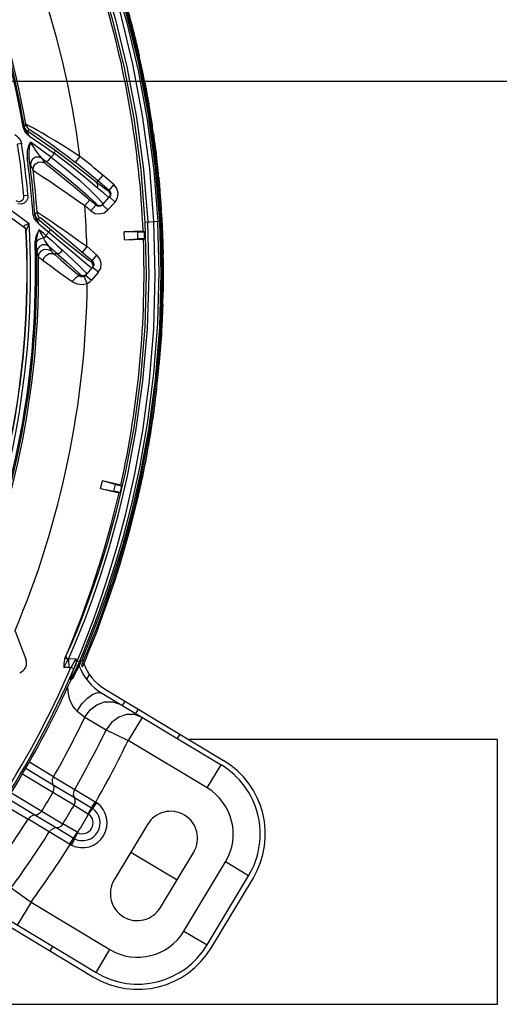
# Model space of a CAD drawing. Extents: x 40.7 to 137.4, y -250.8 to -221.5.
# Tile 21 of 256: x 56.726 to 56.835, y -238.655 to -238.432. Entities that reach past the tile are written whole.
import ezdxf

# ---------------------------------------------------------------- set-up
doc = ezdxf.new("R2010")
doc.units = 0
doc.header["$MEASUREMENT"] = 0
doc.layers.get('0').update_dxf_attribs({"linetype": 'CONTINUOUS'})
doc.layers.add('I-LIN_CHANADA', color=1, linetype='CONTINUOUS')

msp = doc.modelspace()

# ---------------------------------------------------------------- linework, layer by layer
at = {"color": 6, "linetype": 'Continuous'}
for p, q in [((56.75241000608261, -238.4357757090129), (56.75064439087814, -238.4290085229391)), ((56.75034003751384, -238.4292816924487), (56.75210356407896, -238.4360648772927)), ((56.75414177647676, -238.4434353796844), (56.75241000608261, -238.4357757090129)), ((56.75210356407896, -238.4360648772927), (56.75380176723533, -238.4435993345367)), ((56.75380176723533, -238.4435993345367), (56.75532488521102, -238.4516789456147)), ((56.75569255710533, -238.4516565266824), (56.75414177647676, -238.4434353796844)), ((56.75532488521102, -238.4516789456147), (56.7565851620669, -238.4600571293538)), ((56.75695030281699, -238.4600247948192), (56.75569255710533, -238.4516565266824)), ((56.7565851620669, -238.4600571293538), (56.75753901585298, -238.4685761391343)), ((56.75790107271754, -238.4685140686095), (56.75695030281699, -238.4600247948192)), ((56.75668733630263, -238.4661379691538), (56.75758599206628, -238.4776076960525)), ((56.75753901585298, -238.4685761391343), (56.75816614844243, -238.4770851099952)), ((56.75853184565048, -238.477065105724), (56.75790107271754, -238.4685140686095)), ((56.75803066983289, -238.4693056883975), (56.75795711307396, -238.4685228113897)), ((56.75804791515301, -238.4696527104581), (56.75801888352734, -238.4693067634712)), ((56.75470360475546, -238.4777590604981), (56.75807362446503, -238.4775818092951)), ((56.75816614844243, -238.4770851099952), (56.75853184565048, -238.477065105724)), ((56.75816614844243, -238.4770851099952), (56.75847130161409, -238.4856362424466)), ((56.75883713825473, -238.4856088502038), (56.75853184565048, -238.477065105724)), ((56.75427845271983, -238.4798140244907), (56.74999974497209, -238.4799638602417)), ((56.75305513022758, -238.4800061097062), (56.75000086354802, -238.4799958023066)), ((56.75006271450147, -238.4817620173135), (56.75000086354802, -238.4799958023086)), ((56.75305513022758, -238.4800061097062), (56.75458301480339, -238.4799526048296)), ((56.75310877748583, -238.4815380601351), (56.75305513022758, -238.4800061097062)), ((56.75458301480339, -238.4799526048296), (56.75427845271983, -238.4798140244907)), ((56.75006271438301, -238.4817620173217), (56.75310877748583, -238.4815380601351)), ((56.75006383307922, -238.4817939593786), (56.75435012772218, -238.481643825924)), ((56.75464300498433, -238.4814843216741), (56.75310877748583, -238.4815380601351)), ((56.75435012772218, -238.481643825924), (56.75464300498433, -238.4814843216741)), ((56.75847130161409, -238.4856362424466), (56.75845244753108, -238.4941609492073)), ((56.75881795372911, -238.494199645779), (56.75883713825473, -238.4856088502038)), ((56.75891949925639, -238.4876413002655), (56.75890981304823, -238.4868542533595)), ((56.75890841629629, -238.4879887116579), (56.75890761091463, -238.4876414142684)), ((56.75845244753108, -238.4941609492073), (56.75811605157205, -238.5025990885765)), ((56.7584779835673, -238.5026832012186), (56.75881795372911, -238.494199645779)), ((56.75876136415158, -238.4975958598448), (56.75878120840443, -238.4969711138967)), ((56.75811605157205, -238.5025990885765), (56.75747311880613, -238.5109229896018)), ((56.75784362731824, -238.5108959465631), (56.7584779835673, -238.5026832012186)), ((56.75747311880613, -238.5109229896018), (56.75658914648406, -238.5187134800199)), ((56.75697564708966, -238.5185823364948), (56.75784362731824, -238.5108959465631)), ((56.75751182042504, -238.514379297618), (56.75751279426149, -238.5143695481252)), ((56.75658914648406, -238.5187134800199), (56.75557385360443, -238.5256248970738)), ((56.75596092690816, -238.5255261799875), (56.75697564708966, -238.5185823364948)), ((56.75359412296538, -238.532996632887), (56.75535000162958, -238.5229862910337)), ((56.75368508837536, -238.5348334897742), (56.75554486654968, -238.5247632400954)), ((56.75557385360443, -238.5256248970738), (56.7544748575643, -238.5318292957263)), ((56.75485954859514, -238.5317675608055), (56.75596092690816, -238.5255261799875)), ((56.75170753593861, -238.5415933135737), (56.75359412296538, -238.532996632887)), ((56.7544748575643, -238.5318292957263), (56.75332570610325, -238.5374412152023)), ((56.75370773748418, -238.5374081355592), (56.75485954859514, -238.5317675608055)), ((56.75171097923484, -238.5434381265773), (56.75368508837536, -238.5348334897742)), ((56.74464191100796, -238.5381651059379), (56.74882101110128, -238.5391294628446)), ((56.74464909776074, -238.5381339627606), (56.74504648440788, -238.5364119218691)), ((56.74464909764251, -238.5381339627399), (56.74764933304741, -238.538706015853)), ((56.74799401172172, -238.5372123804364), (56.74504648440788, -238.5364119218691)), ((56.74922536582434, -238.5373434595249), (56.74505367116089, -238.5363807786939)), ((56.74764933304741, -238.538706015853), (56.74799401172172, -238.5372123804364)), ((56.74799401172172, -238.5372123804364), (56.74948368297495, -238.5375561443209)), ((56.74948368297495, -238.5375561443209), (56.74922536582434, -238.5373434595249)), ((56.75332570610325, -238.5374412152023), (56.75214561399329, -238.542565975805)), ((56.75252632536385, -238.5425500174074), (56.75370773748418, -238.5374081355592)), ((56.74914519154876, -238.5390511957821), (56.74764933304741, -238.538706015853)), ((56.74882101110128, -238.5391294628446), (56.74914519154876, -238.5390511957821)), ((56.75133490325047, -238.5472505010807), (56.75252632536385, -238.5425500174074)), ((56.74067748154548, -238.5762616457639), (56.74173823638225, -238.5737351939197)), ((56.74203695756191, -238.5740053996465), (56.74151406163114, -238.5752894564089)), ((56.74186500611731, -238.5753989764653), (56.74239224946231, -238.5741036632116)), ((56.73653834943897, -238.5766726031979), (56.73680318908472, -238.5760788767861)), ((56.73738994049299, -238.5767987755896), (56.73845721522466, -238.5743255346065)), ((56.73955607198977, -238.5767258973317), (56.74055578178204, -238.5742783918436)), ((56.73985468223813, -238.577370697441), (56.74076641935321, -238.5752101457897)), ((56.74109996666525, -238.5762914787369), (56.74078026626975, -238.5770568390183)), ((56.74151406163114, -238.5752894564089), (56.74109996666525, -238.5762914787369)), ((56.74144737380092, -238.5764098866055), (56.74186500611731, -238.5753989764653)), ((56.73700257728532, -238.5774258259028), (56.73734715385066, -238.5768738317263)), ((56.7371157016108, -238.5767062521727), (56.73738992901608, -238.5767987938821)), ((56.73734715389, -238.5768738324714), (56.73738994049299, -238.5767987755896)), ((56.73734715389, -238.5768738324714), (56.73744432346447, -238.5787242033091)), ((56.73904338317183, -238.5767119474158), (56.73738994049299, -238.5767987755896)), ((56.73837283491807, -238.5779343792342), (56.73793674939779, -238.5786983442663)), ((56.73829845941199, -238.5798543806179), (56.73914146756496, -238.5777467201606)), ((56.73985462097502, -238.5773708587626), (56.73875466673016, -238.5797641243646)), ((56.73914108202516, -238.5777491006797), (56.73897243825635, -238.5781466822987)), ((56.73914146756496, -238.5777467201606), (56.73928091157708, -238.5774009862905)), ((56.74000988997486, -238.577744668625), (56.73917153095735, -238.5795228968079)), ((56.7392766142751, -238.5793055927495), (56.74028191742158, -238.5771675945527)), ((56.73928084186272, -238.5774009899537), (56.73946611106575, -238.5769388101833)), ((56.73985462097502, -238.5773708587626), (56.73928091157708, -238.5774009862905)), ((56.73941771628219, -238.579028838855), (56.7398327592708, -238.5781228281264)), ((56.73946611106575, -238.5769388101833), (56.73955607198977, -238.5767258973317)), ((56.7400358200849, -238.5776896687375), (56.73959503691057, -238.5786610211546)), ((56.7403800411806, -238.5780071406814), (56.74025548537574, -238.5783063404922)), ((56.74025548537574, -238.5783063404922), (56.74059198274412, -238.5784509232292)), ((56.74078026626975, -238.5770568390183), (56.7403800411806, -238.5780071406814)), ((56.74059198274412, -238.5784509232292), (56.74062239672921, -238.5783757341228)), ((56.74062239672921, -238.5783757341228), (56.74112383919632, -238.5771845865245)), ((56.74112383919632, -238.5771845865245), (56.74144737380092, -238.5764098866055)), ((56.73744432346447, -238.5787242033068), (56.73793659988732, -238.5786983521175)), ((56.73783096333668, -238.5810826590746), (56.73829845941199, -238.5798543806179)), ((56.73860800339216, -238.5789912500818), (56.73793662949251, -238.5786982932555)), ((56.73875466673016, -238.5797641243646), (56.73808030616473, -238.5810723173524)), ((56.73829124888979, -238.5811689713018), (56.73864823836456, -238.5805257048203)), ((56.7391473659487, -238.5795713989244), (56.73848520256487, -238.5808236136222)), ((56.73917153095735, -238.5795228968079), (56.7391473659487, -238.5795713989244)), ((56.73928911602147, -238.5792790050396), (56.73941771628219, -238.579028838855)), ((56.74148258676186, -238.5814134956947), (56.7421326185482, -238.5803316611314)), ((56.73774568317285, -238.5814341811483), (56.73783096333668, -238.5810826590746)), ((56.73777392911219, -238.5814326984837), (56.73792578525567, -238.5814247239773)), ((56.7378856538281, -238.5814267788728), (56.73812251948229, -238.5813510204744)), ((56.73808030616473, -238.5810723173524), (56.73788749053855, -238.5814267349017)), ((56.73812251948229, -238.5813510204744), (56.73828339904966, -238.5811828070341)), ((56.73848520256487, -238.5808236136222), (56.73828428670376, -238.5811812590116)), ((56.74494911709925, -238.5845366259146), (56.77192350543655, -238.6007444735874)), ((56.7455464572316, -238.5835425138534), (56.77252082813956, -238.5997503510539)), ((56.7501494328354, -238.586308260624), (56.74955210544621, -238.5873023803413)), ((56.75403563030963, -238.589996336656), (56.75233675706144, -238.5893571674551)), ((56.75314207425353, -238.588106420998), (56.75254474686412, -238.589100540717)), ((56.74110042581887, -238.5899286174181), (56.74591679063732, -238.5928090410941)), ((56.75403562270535, -238.5899963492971), (56.75089179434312, -238.5952285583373)), ((56.74591677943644, -238.5928090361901), (56.75089179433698, -238.5952285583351)), ((56.76261930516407, -238.5938009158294), (56.76202197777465, -238.5947950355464)), ((56.76877967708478, -238.6059766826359), (56.75089179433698, -238.595228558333)), ((56.73399099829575, -238.6034627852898), (56.72835899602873, -238.6000584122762)), ((56.76877967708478, -238.6059766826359), (56.77192350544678, -238.6007444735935)), ((56.73384193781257, -238.6070392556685), (56.72676497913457, -238.6028150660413)), ((56.72755911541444, -238.601441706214), (56.73392631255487, -238.6052438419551)), ((56.73392667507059, -238.6052440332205), (56.7387190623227, -238.6081235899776)), ((56.73399102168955, -238.6034627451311), (56.73878463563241, -238.6063427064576)), ((56.72432659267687, -238.6070319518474), (56.7313087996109, -238.6112551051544)), ((56.73863439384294, -238.6099193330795), (56.73384214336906, -238.6070396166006)), ((56.73878465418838, -238.6063426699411), (56.74341934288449, -238.6091143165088)), ((56.72268103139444, -238.6097569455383), (56.72822090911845, -238.6130658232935)), ((56.72976325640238, -238.6121725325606), (56.72353238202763, -238.6084054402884)), ((56.73871927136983, -238.6081238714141), (56.74261117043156, -238.6104782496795)), ((56.74194089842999, -238.6119363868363), (56.74379983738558, -238.609366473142)), ((56.74267114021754, -238.610515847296), (56.74353303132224, -238.6091837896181)), ((56.7435330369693, -238.6091837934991), (56.74341934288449, -238.6091143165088)), ((56.73130910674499, -238.6112552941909), (56.73610150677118, -238.6141346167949)), ((56.73863439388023, -238.6099193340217), (56.74182116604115, -238.6118534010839)), ((56.73301423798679, -238.6159462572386), (56.72822091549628, -238.6130658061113)), ((56.73455588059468, -238.6150522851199), (56.72976355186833, -238.6121727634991)), ((56.73930545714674, -238.6160402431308), (56.73610167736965, -238.6141344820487)), ((56.75527022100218, -238.6142381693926), (56.74772503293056, -238.6267954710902)), ((56.73761603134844, -238.6187245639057), (56.73301421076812, -238.6159463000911)), ((56.7384620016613, -238.6173835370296), (56.73455623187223, -238.615052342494)), ((56.7394348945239, -238.6161069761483), (56.73803821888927, -238.6189546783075)), ((56.73761603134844, -238.6187245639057), (56.73775204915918, -238.6188049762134)), ((56.75149762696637, -238.6205168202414), (56.76196204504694, -238.6268044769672)), ((56.75818945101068, -238.6330831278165), (56.76573463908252, -238.6205258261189)), ((56.76352495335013, -238.6384253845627), (56.77295643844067, -238.6227287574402)), ((56.77818864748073, -238.6258725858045), (56.77295643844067, -238.6227287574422)), ((56.76875716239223, -238.6415692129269), (56.77818864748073, -238.6258725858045)), ((56.76975128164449, -238.6421665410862), (56.77918276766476, -238.6264699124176)), ((56.72441305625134, -238.6285972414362), (56.72888499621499, -238.6318540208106)), ((56.71665466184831, -238.6316265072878), (56.74362905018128, -238.6478343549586)), ((56.72888499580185, -238.6318540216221), (56.72574116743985, -238.6370862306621)), ((56.72888499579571, -238.631854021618), (56.74677287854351, -238.6426021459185)), ((56.71605734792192, -238.6326206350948), (56.74303172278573, -238.6488284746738)), ((56.76352495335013, -238.6384253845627), (56.76875716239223, -238.6415692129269)), ((56.73372752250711, -238.6418849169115), (56.73313019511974, -238.6428790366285)), ((56.74362905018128, -238.6478343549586), (56.74677287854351, -238.6426021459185))]:
    msp.add_line(p, q, dxfattribs=at)
at = {"color": 155}
for p, q in [((56.72770768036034, -238.4556337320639), (56.72736898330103, -238.4560550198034)), ((56.72709213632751, -238.4562454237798), (56.72738316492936, -238.456195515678)), ((56.72747437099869, -238.45655077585), (56.7273832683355, -238.4561961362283)), ((56.72809205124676, -238.4571783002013), (56.72843104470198, -238.456755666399)), ((56.73014912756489, -238.4585736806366), (56.72809314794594, -238.4571802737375)), ((56.72829050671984, -238.4580762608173), (56.72854086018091, -238.4582872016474)), ((56.72676412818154, -238.4599904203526), (56.7258490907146, -238.4601299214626)), ((56.72651532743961, -238.4593052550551), (56.72667647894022, -238.4596533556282)), ((56.72667647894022, -238.4596533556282), (56.7267646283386, -238.4599907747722)), ((56.73231692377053, -238.460892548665), (56.73417874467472, -238.4622307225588)), ((56.73417874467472, -238.4622307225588), (56.7334167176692, -238.4630466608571)), ((56.72804748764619, -238.4633017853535), (56.72845753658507, -238.4632468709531)), ((56.73121700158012, -238.46411171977), (56.73193093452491, -238.4643341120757)), ((56.73208040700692, -238.4644411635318), (56.73143535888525, -238.4633441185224)), ((56.73143545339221, -238.4633441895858), (56.73224536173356, -238.4639523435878)), ((56.73993461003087, -238.4628788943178), (56.73887601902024, -238.4642204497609)), ((56.72872910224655, -238.4649346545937), (56.72936367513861, -238.4660146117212)), ((56.72936350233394, -238.4660147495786), (56.72944533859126, -238.4652545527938)), ((56.73020342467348, -238.4665864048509), (56.73090603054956, -238.4670504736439)), ((56.74513485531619, -238.467136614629), (56.74374765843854, -238.4687681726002)), ((56.74656806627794, -238.4705956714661), (56.7440284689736, -238.4684377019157)), ((56.74770070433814, -238.4693565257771), (56.74515095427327, -238.4671187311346)), ((56.71890281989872, -238.4710822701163), (56.72845634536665, -238.4780638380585)), ((56.74656806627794, -238.4705956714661), (56.74643925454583, -238.4707387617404)), ((56.74656806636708, -238.4705956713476), (56.74767461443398, -238.4692934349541)), ((56.74656806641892, -238.4705956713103), (56.74682277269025, -238.4709194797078)), ((56.71809262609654, -238.4721687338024), (56.72739138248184, -238.4789954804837)), ((56.72819120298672, -238.4717644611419), (56.72727438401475, -238.471847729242)), ((56.7278507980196, -238.47297929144), (56.72733211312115, -238.4734472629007)), ((56.74106151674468, -238.4740368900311), (56.74217901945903, -238.4727440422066)), ((56.74491121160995, -238.47322616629), (56.74518297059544, -238.4737288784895)), ((56.74504177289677, -238.4738864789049), (56.74666690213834, -238.4720812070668)), ((56.7465385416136, -238.4722236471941), (56.74623870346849, -238.4719626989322)), ((56.74793706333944, -238.4732248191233), (56.74631211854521, -238.475029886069)), ((56.74687658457, -238.4717258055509), (56.74666690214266, -238.4720812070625)), ((56.74793716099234, -238.4732247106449), (56.74666690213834, -238.4720812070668)), ((56.72932749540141, -238.4759644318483), (56.72974024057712, -238.4759361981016)), ((56.73026813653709, -238.475579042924), (56.72974464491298, -238.4758428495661)), ((56.74245260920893, -238.4752519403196), (56.74358342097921, -238.4739707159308)), ((56.74358342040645, -238.4739707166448), (56.74372521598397, -238.4738131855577)), ((56.74406165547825, -238.4742091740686), (56.74358342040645, -238.4739707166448)), ((56.74459323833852, -238.4741786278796), (56.74406165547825, -238.4742091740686)), ((56.74504177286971, -238.4738864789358), (56.74459323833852, -238.4741786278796)), ((56.74504177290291, -238.4738864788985), (56.7463120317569, -238.4750299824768)), ((56.7283347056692, -238.4784221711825), (56.72845835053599, -238.4780665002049)), ((56.73034800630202, -238.4770318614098), (56.73087136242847, -238.4767660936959)), ((56.73305317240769, -238.4792761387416), (56.73034800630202, -238.4770318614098)), ((56.73073573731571, -238.4766500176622), (56.73049467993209, -238.4763249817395)), ((56.73073488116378, -238.4766510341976), (56.73087136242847, -238.4767660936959)), ((56.72755846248, -238.4791092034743), (56.72729506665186, -238.4788854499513)), ((56.72736244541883, -238.4789683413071), (56.72739136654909, -238.4789955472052)), ((56.72754151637, -238.4791702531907), (56.7273828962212, -238.4790034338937)), ((56.72774348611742, -238.4797526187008), (56.72780750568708, -238.479803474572)), ((56.73067428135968, -238.4781715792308), (56.73293070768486, -238.4800406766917)), ((56.73293070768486, -238.4800406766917), (56.73226550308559, -238.4807990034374)), ((56.72979706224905, -238.482867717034), (56.73009216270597, -238.4828579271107)), ((56.73018711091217, -238.4846474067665), (56.73058012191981, -238.4856343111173)), ((56.73341108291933, -238.484314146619), (56.73301092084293, -238.4833122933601)), ((56.73461565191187, -238.4847503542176), (56.73426922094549, -238.4851475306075)), ((56.74153947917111, -238.4833231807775), (56.74043801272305, -238.4846297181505)), ((56.74272584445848, -238.4865584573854), (56.74043801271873, -238.4846297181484)), ((56.74153702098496, -238.4832559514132), (56.74385380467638, -238.4853153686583)), ((56.74252200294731, -238.4868002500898), (56.74382778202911, -238.4852523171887)), ((56.74272631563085, -238.4865588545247), (56.74303370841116, -238.4870006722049)), ((56.74303370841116, -238.4870006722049), (56.7430783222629, -238.4875374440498)), ((56.74122878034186, -238.4891208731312), (56.7415139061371, -238.489594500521)), ((56.74130048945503, -238.4898456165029), (56.7428477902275, -238.488024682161)), ((56.7421770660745, -238.4878563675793), (56.74264350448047, -238.488265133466)), ((56.74412594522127, -238.4891952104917), (56.74259022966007, -238.4909409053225)), ((56.7430783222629, -238.4875374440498), (56.74284779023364, -238.4880246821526)), ((56.74415022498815, -238.4891313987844), (56.7428477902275, -238.488024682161)), ((56.73984605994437, -238.4899619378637), (56.74005396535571, -238.4897153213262)), ((56.74161505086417, -238.4916883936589), (56.74092714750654, -238.490123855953)), ((56.74106513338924, -238.4900502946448), (56.74092714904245, -238.4901238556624)), ((56.74151388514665, -238.4895944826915), (56.74105938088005, -238.4899042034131)), ((56.74130048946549, -238.4898456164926), (56.74260292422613, -238.4909523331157)), ((56.7253273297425, -238.5704970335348), (56.72772562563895, -238.5767685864))]:
    msp.add_line(p, q, dxfattribs=at)
at = {"color": 5}
for p, q in [((56.83455878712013, -238.5950098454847), (56.76463130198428, -238.5950098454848)), ((56.83455878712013, -238.6550098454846), (56.83455878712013, -238.5950098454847)), ((56.68634772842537, -238.6550098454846), (56.83455878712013, -238.6550098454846))]:
    msp.add_line(p, q, dxfattribs=at)
at = {"color": 6, "linetype": 'Continuous'}
for points in [[(56.72679068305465, -238.3821765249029), (56.72813721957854, -238.3845442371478), (56.72974977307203, -238.3874936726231), (56.73162882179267, -238.3910919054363), (56.73376656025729, -238.3954135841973), (56.73615046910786, -238.4005551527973), (56.73875499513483, -238.4066284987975), (56.74153938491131, -238.4137704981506), (56.74445325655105, -238.4221880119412), (56.74736561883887, -238.4319802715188), (56.75001745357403, -238.4428223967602), (56.75218090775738, -238.4542185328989), (56.75375575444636, -238.4659028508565), (56.75470285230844, -238.477759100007)], [(56.72864345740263, -238.3838076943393), (56.73025332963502, -238.3867900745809), (56.73213154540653, -238.3904225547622), (56.7342723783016, -238.3947834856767), (56.73666251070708, -238.3999682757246), (56.73927735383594, -238.4060922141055), (56.74207844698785, -238.4133009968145), (56.74500758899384, -238.4217846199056), (56.74793412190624, -238.4316439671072), (56.75060377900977, -238.4425768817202), (56.75278329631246, -238.4540797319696), (56.75436441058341, -238.4658390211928), (56.75531237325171, -238.4777270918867)], [(56.75671933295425, -238.4776532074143), (56.75576426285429, -238.4656083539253), (56.75415983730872, -238.4536259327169), (56.75196913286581, -238.4419786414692), (56.74931032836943, -238.4309774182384), (56.74641191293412, -238.4210826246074), (56.74352000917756, -238.41257262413), (56.74077040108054, -238.4053627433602), (56.73821646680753, -238.3992501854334), (56.73590003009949, -238.3940972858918), (56.73383776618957, -238.3897772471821), (56.73204233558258, -238.3861868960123), (56.7305254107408, -238.3832543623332)], [(56.73063474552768, -238.3823004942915), (56.73199972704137, -238.3848495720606), (56.73360820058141, -238.3879539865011), (56.73545679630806, -238.3916772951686), (56.7375392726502, -238.3960939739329), (56.73984495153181, -238.4012990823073), (56.74235368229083, -238.4074093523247), (56.74502597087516, -238.4145554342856), (56.74779989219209, -238.4228937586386), (56.75059206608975, -238.4326466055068), (56.75312805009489, -238.4434066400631), (56.75518280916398, -238.4546152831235), (56.75668733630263, -238.4661379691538)], [(56.75807323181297, -238.4775818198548), (56.75711893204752, -238.4655911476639), (56.75550349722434, -238.4535609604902), (56.7532875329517, -238.4418719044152), (56.7506076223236, -238.4308903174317), (56.74772901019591, -238.4211556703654), (56.74487563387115, -238.4128294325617), (56.74214343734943, -238.4057255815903), (56.73959243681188, -238.3996778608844), (56.7372606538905, -238.3945509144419), (56.73517169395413, -238.3902355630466), (56.73333801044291, -238.3866376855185), (56.73176177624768, -238.3836770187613)], [(56.75470285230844, -238.477759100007), (56.7550026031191, -238.4897238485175), (56.75465320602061, -238.5015614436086), (56.75368279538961, -238.5131726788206), (56.75215059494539, -238.5243629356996), (56.75023266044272, -238.5345576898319), (56.74818403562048, -238.5432824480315), (56.74613256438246, -238.5507137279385), (56.74415611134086, -238.55703792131), (56.74231159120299, -238.562388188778), (56.74063491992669, -238.5668810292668), (56.73914880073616, -238.5706126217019), (56.73786763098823, -238.5736601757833), (56.73680318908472, -238.5760788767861)], [(56.73845721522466, -238.5743255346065), (56.73972879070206, -238.5712524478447), (56.74120219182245, -238.5675068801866), (56.7428659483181, -238.5630074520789), (56.74469751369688, -238.5576608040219), (56.74665824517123, -238.5513646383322), (56.74869593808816, -238.5439808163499), (56.75074060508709, -238.5353033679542), (56.75266346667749, -238.5251722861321), (56.75423689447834, -238.513846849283), (56.75524856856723, -238.5019560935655), (56.75561418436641, -238.4898810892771), (56.75531232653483, -238.4777270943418)], [(56.74055578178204, -238.5742783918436), (56.74175663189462, -238.5712051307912), (56.74316553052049, -238.5674485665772), (56.74476311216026, -238.5629388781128), (56.74652431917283, -238.5575810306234), (56.74841721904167, -238.5512602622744), (56.75038718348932, -238.5438463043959), (56.75235483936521, -238.5351805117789), (56.75420756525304, -238.5250519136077), (56.7557182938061, -238.513762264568), (56.75668487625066, -238.5019177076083), (56.75702741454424, -238.4898363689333), (56.75671933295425, -238.4776532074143)], [(56.75535000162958, -238.5229862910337), (56.75674147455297, -238.5120213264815), (56.75760794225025, -238.5006531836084), (56.75789340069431, -238.4890239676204), (56.75758599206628, -238.4776076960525)], [(56.75554486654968, -238.5247632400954), (56.7570715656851, -238.5134366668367), (56.75804177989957, -238.5015948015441), (56.75837998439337, -238.4894450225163), (56.75807322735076, -238.4775818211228)], [(56.75866906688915, -238.4999786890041), (56.75870263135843, -238.4991845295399), (56.75873339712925, -238.498390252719), (56.75876136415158, -238.4975958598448)], [(56.74076641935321, -238.5752101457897), (56.74185864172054, -238.5725287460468), (56.74313432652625, -238.5692690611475), (56.74458417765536, -238.5653681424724), (56.74619403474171, -238.5607522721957), (56.74794297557, -238.55532880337), (56.74979821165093, -238.5489853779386), (56.75170753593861, -238.5415933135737)], [(56.75214561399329, -238.542565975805), (56.75095639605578, -238.5472490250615), (56.74977593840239, -238.5515273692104), (56.74861349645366, -238.5554499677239), (56.74748155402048, -238.5590394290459), (56.74639325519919, -238.5623079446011), (56.74535569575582, -238.5652790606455), (56.74437562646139, -238.5679704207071), (56.7434704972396, -238.5703666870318), (56.74268433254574, -238.5723845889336), (56.74203695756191, -238.5740053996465)], [(56.74173823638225, -238.5737351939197), (56.74299071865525, -238.5706391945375), (56.74443174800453, -238.5668858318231), (56.7460519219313, -238.56239309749), (56.74783031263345, -238.557066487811), (56.74973412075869, -238.5507921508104), (56.75171097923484, -238.5434381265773)], [(56.74239224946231, -238.5741036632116), (56.74304590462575, -238.5724661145), (56.74383127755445, -238.5704488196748), (56.74473398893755, -238.5680574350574), (56.74571644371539, -238.5653578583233), (56.74675831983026, -238.5623721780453), (56.74785077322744, -238.5590881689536), (56.74898465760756, -238.5554886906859), (56.75014990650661, -238.5515517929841), (56.75133490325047, -238.5472505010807)], [(56.73676151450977, -238.5761718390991), (56.73674806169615, -238.576385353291), (56.73686145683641, -238.5766029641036), (56.73707607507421, -238.5767785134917), (56.73734715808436, -238.5768737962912)], [(56.73680316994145, -238.5760788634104), (56.73678657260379, -238.5763024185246), (56.73689935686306, -238.5765276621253), (56.7371157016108, -238.5767062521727)], [(56.74068427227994, -238.5762468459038), (56.74054858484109, -238.5765608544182), (56.7404157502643, -238.576865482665), (56.74028241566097, -238.5771674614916)], [(56.73653852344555, -238.5766721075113), (56.73637260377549, -238.5772662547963), (56.73631587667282, -238.5779340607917), (56.73632475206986, -238.5786692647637)], [(56.73632475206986, -238.5786692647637), (56.73666232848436, -238.578032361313), (56.73700257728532, -238.5774258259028)], [(56.73904338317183, -238.5767119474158), (56.73874302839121, -238.577268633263), (56.73837283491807, -238.5779343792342)], [(56.73897243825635, -238.5781466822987), (56.73879537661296, -238.578559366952), (56.73860801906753, -238.5789912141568)], [(56.73914173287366, -238.5777517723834), (56.73920735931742, -238.5774388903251), (56.73917188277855, -238.5770889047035), (56.73904338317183, -238.5767119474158)], [(56.74028241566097, -238.5771674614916), (56.74020035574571, -238.57727969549), (56.74004823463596, -238.5773583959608), (56.73985468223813, -238.577370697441)], [(56.73744432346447, -238.5787242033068), (56.73708724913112, -238.578730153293), (56.73671460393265, -238.5787118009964), (56.73632475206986, -238.5786692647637)], [(56.73713605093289, -238.5829712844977), (56.73721591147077, -238.5840328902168), (56.73740382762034, -238.5851494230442), (56.73767752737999, -238.5861260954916), (56.73802614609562, -238.5869566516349), (56.73842949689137, -238.5876357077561), (56.73886611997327, -238.5881677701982), (56.73931496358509, -238.5885701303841)], [(56.73931498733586, -238.5885701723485), (56.74040977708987, -238.5869537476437), (56.74164584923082, -238.5856313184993), (56.74289726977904, -238.5847354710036), (56.74403725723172, -238.5843569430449), (56.74494921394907, -238.5845367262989)], [(56.74110042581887, -238.5899286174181), (56.74225543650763, -238.5882965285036), (56.74376177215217, -238.5871314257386), (56.74554696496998, -238.5864786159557), (56.74744405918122, -238.5864520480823), (56.74922430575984, -238.5871054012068)], [(56.73931496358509, -238.5885701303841), (56.7400433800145, -238.5891257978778), (56.74110039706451, -238.5899285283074)], [(56.75233675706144, -238.5893571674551), (56.75054777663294, -238.5893368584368), (56.74874973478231, -238.5899274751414), (56.74713386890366, -238.591118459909), (56.74591679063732, -238.5928090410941)], [(56.73392658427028, -238.6052438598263), (56.73374695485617, -238.6046712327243), (56.73376951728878, -238.6040532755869), (56.73399102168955, -238.6034627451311)], [(56.73384214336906, -238.6070396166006), (56.73407346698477, -238.6064507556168), (56.73410477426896, -238.6058287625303), (56.73392667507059, -238.6052440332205)], [(56.73871919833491, -238.6081238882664), (56.73854028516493, -238.6075515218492), (56.7385629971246, -238.6069332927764), (56.73878463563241, -238.6063427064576)], [(56.73863439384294, -238.6099193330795), (56.73886572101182, -238.6093307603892), (56.73889719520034, -238.6087088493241), (56.7387190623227, -238.6081235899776)], [(56.74264082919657, -238.6104969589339), (56.74281446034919, -238.6101235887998), (56.74309514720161, -238.6096505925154), (56.74341963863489, -238.6091144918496)], [(56.74379979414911, -238.6093664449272), (56.74371193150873, -238.609304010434), (56.7436230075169, -238.6092431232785), (56.74353303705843, -238.6091837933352)], [(56.73130910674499, -238.6112552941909), (56.73089788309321, -238.6117358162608), (56.73036329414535, -238.6120555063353), (56.72976355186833, -238.6121727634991)], [(56.74182106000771, -238.6118533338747), (56.74214071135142, -238.6113141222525), (56.74241481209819, -238.61083706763), (56.74261107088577, -238.6104783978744)], [(56.74182116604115, -238.6118534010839), (56.74186266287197, -238.6118798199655), (56.74190256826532, -238.6119074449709), (56.74194081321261, -238.6119363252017)], [(56.74261107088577, -238.6104783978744), (56.74270602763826, -238.610538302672), (56.74279180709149, -238.610595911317), (56.74287013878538, -238.6106512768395)], [(56.72976317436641, -238.6121727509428), (56.72917387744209, -238.61228319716), (56.72863859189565, -238.6125931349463), (56.72822091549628, -238.6130658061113)], [(56.73610150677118, -238.6141346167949), (56.7356906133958, -238.6146150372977), (56.73515627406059, -238.6149348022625), (56.73455588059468, -238.6150522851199)], [(56.73455607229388, -238.6150522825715), (56.73396733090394, -238.6151632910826), (56.73343209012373, -238.6154736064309), (56.73301423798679, -238.6159462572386)], [(56.73930546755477, -238.6160402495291), (56.73898228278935, -238.6165709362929), (56.73868982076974, -238.617036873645), (56.73823814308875, -238.6177254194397)], [(56.73943484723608, -238.616106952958), (56.73939044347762, -238.6160862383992), (56.73934734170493, -238.6160639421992), (56.73930545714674, -238.6160402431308)], [(56.73761608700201, -238.6187245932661), (56.7379442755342, -238.6181911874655), (56.73823814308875, -238.6177254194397)], [(56.73846230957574, -238.6173833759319), (56.73828006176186, -238.6177508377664), (56.73775204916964, -238.6188049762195)], [(56.7387365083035, -238.6175308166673), (56.73864427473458, -238.6174841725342), (56.73855286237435, -238.6174350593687), (56.73846215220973, -238.6173832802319)], [(56.73775205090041, -238.6188049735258), (56.73784656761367, -238.6188565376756), (56.73794196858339, -238.6189064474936), (56.73803819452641, -238.6189546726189)]]:
    msp.add_lwpolyline(points, dxfattribs=at)
at = {"color": 155}
for points in [[(56.7294199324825, -238.4565073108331), (56.72870567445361, -238.4561238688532), (56.72818730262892, -238.455855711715), (56.72785772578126, -238.4556940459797), (56.7277076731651, -238.4556337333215)], [(56.72770768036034, -238.4556337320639), (56.72784278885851, -238.4560648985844), (56.72808889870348, -238.456448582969), (56.72843104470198, -238.456755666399)], [(56.72520282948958, -238.4578950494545), (56.72561560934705, -238.4582608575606), (56.7259753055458, -238.4586114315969), (56.72627874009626, -238.4589576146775), (56.72651532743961, -238.4593052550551)], [(56.72709106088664, -238.4562461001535), (56.72721905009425, -238.456718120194), (56.72742846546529, -238.4571507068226), (56.72771247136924, -238.4575321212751), (56.72801311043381, -238.4578329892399), (56.72829050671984, -238.4580762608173)], [(56.72738327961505, -238.4561961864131), (56.72737345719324, -238.4561206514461), (56.7273687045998, -238.4560737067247), (56.72736897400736, -238.4560550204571)], [(56.72809205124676, -238.4571783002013), (56.72775337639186, -238.4568747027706), (56.72750592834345, -238.4564907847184), (56.72736898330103, -238.4560550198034)], [(56.72854157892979, -238.4582865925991), (56.72834197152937, -238.4580055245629), (56.728168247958, -238.4577535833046), (56.72801619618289, -238.4575263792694), (56.72787582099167, -238.4573126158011), (56.72773729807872, -238.4570937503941), (56.72759975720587, -238.4568470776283), (56.72747437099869, -238.45655077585)], [(56.72854160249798, -238.4582866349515), (56.7284219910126, -238.458089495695), (56.72831475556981, -238.4579065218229), (56.72821999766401, -238.4577375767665), (56.72813831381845, -238.4575831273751), (56.72807114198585, -238.4574444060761), (56.72802245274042, -238.4573274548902), (56.72799558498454, -238.457239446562), (56.72799087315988, -238.4571827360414), (56.72800666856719, -238.4571549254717), (56.72804189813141, -238.4571547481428), (56.72809337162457, -238.4571799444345)], [(56.72843047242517, -238.4567565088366), (56.728549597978, -238.4568159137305), (56.72880990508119, -238.456971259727), (56.72922323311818, -238.4572320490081)], [(56.72922323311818, -238.4572320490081), (56.72980085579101, -238.4576083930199), (56.73055096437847, -238.4581092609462), (56.73148887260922, -238.4587497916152), (56.73263005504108, -238.4595471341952), (56.73396946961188, -238.4605059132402)], [(56.7360921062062, -238.4604150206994), (56.73435547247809, -238.4593509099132), (56.73280462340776, -238.45842745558), (56.73146279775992, -238.4576491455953), (56.73033632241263, -238.4570124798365), (56.7294199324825, -238.4565073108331)], [(56.72874398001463, -238.45964333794), (56.72866887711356, -238.4597589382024), (56.72859190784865, -238.4598874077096), (56.7285152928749, -238.4600316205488), (56.72843891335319, -238.4601933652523), (56.72836331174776, -238.460374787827), (56.72828935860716, -238.460578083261), (56.72821832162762, -238.460805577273), (56.7281520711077, -238.4610595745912), (56.72809291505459, -238.461342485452), (56.72804372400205, -238.4616576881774), (56.72800847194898, -238.4620085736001), (56.72799239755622, -238.462398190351), (56.72800242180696, -238.4628289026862), (56.72804742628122, -238.4633019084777)], [(56.72874443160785, -238.4596428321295), (56.7287173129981, -238.4597488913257), (56.7286864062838, -238.4598630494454), (56.72865488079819, -238.4599884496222), (56.72862261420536, -238.4601255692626), (56.72858984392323, -238.4602752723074), (56.72855693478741, -238.4604387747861), (56.72852428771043, -238.4606177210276), (56.72849260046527, -238.4608137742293), (56.72846272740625, -238.461028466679), (56.72843574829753, -238.4612635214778), (56.72841295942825, -238.4615215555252), (56.7283962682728, -238.4618048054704), (56.72838821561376, -238.4621141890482), (56.72839209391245, -238.4624556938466), (56.72841298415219, -238.4628337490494), (56.72845753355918, -238.4632468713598)], [(56.72854086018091, -238.4582872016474), (56.73043748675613, -238.4595780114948), (56.73231692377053, -238.460892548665)], [(56.7334167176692, -238.4630466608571), (56.73187188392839, -238.461895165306), (56.73031421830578, -238.460760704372), (56.72874398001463, -238.45964333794)], [(56.73143549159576, -238.4633441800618), (56.731289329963, -238.4632090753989), (56.73111186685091, -238.4630147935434), (56.73090920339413, -238.4627722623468), (56.73068276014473, -238.4624851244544), (56.73043064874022, -238.4621508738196), (56.73014775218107, -238.4617617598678), (56.72983302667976, -238.4613146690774), (56.72948995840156, -238.4608104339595), (56.72912330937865, -238.4602507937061), (56.72874446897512, -238.4596428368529)], [(56.73424101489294, -238.4614724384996), (56.73219870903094, -238.4600043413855), (56.73014912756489, -238.4585736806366)], [(56.73396946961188, -238.4605059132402), (56.73548606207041, -238.4616201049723), (56.73713708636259, -238.4628670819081), (56.73887667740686, -238.4642196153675)], [(56.73417876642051, -238.4622304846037), (56.73430136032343, -238.4619081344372), (56.73432448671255, -238.4616420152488), (56.73424091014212, -238.4614725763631)], [(56.74390202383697, -238.4699728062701), (56.74133586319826, -238.4678310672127), (56.73805355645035, -238.4651957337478), (56.73417876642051, -238.4622304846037)], [(56.7437457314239, -238.4687704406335), (56.74118337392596, -238.466740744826), (56.73796240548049, -238.4642470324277), (56.73424101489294, -238.4614724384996)], [(56.73993461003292, -238.462878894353), (56.73796922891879, -238.4615996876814), (56.7360921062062, -238.4604150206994)], [(56.72872880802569, -238.4649342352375), (56.72870902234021, -238.4648547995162), (56.72867373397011, -238.4646568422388), (56.72862145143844, -238.4643308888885), (56.72855008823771, -238.4638645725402), (56.72845753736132, -238.4632468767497)], [(56.73143535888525, -238.4633441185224), (56.7307081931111, -238.4630376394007), (56.72992141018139, -238.4630904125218), (56.7292445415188, -238.4634880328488), (56.728815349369, -238.4641496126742), (56.72872910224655, -238.4649346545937)], [(56.72944533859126, -238.4652545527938), (56.72984211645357, -238.4646133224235), (56.73047078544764, -238.4642075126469), (56.73121700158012, -238.46411171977)], [(56.73208040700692, -238.4644411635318), (56.7320302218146, -238.4644052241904), (56.73197959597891, -238.4643716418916), (56.73192727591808, -238.4643395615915)], [(56.73193272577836, -238.4643316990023), (56.73205411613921, -238.4644438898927), (56.73231198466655, -238.4646585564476), (56.73271773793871, -238.4649852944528), (56.73328596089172, -238.4654368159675), (56.73402680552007, -238.4660235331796), (56.73495471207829, -238.4667605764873), (56.73608059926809, -238.4676619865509), (56.7374006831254, -238.4687317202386), (56.73888983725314, -238.4699574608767), (56.7405010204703, -238.4713082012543), (56.74217923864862, -238.4727437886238)], [(56.73224536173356, -238.4639523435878), (56.73612393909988, -238.4669828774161), (56.7393460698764, -238.4696711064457), (56.74174517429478, -238.4718026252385), (56.74324082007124, -238.4732332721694), (56.74372540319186, -238.4738129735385)], [(56.73224552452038, -238.4639522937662), (56.7324881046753, -238.4639674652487), (56.73282329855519, -238.4637772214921), (56.73315024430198, -238.4634493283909), (56.73341657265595, -238.4630467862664)], [(56.73341657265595, -238.4630467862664), (56.73684760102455, -238.4657747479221), (56.73983372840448, -238.468306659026), (56.7421599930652, -238.4704117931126), (56.74390045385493, -238.4721104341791), (56.74491121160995, -238.47322616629)], [(56.72936386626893, -238.4660180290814), (56.72936586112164, -238.4660195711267), (56.72969276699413, -238.4662456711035), (56.73020342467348, -238.4665864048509)], [(56.73090603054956, -238.4670504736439), (56.73180663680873, -238.4676438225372), (56.73291174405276, -238.4683760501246), (56.73422247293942, -238.4692531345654), (56.73572858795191, -238.4702753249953), (56.73740146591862, -238.4714304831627), (56.73919600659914, -238.4726944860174), (56.74106151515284, -238.4740368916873)], [(56.74643925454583, -238.4707387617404), (56.74608501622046, -238.4705501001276), (56.74516307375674, -238.4698737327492), (56.74374765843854, -238.4687681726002)], [(56.7439015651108, -238.4699729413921), (56.74403948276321, -238.4695275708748), (56.74398165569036, -238.4691039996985), (56.74374818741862, -238.4687685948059)], [(56.74623870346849, -238.4719626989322), (56.74534311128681, -238.471198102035), (56.7439015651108, -238.4699729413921)], [(56.74643925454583, -238.4707387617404), (56.74674878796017, -238.4711925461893), (56.74678610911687, -238.4717268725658), (56.74653865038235, -238.4722236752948)], [(56.74682277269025, -238.4709194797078), (56.74693136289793, -238.4713170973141), (56.74687658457, -238.4717258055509)], [(56.74793706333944, -238.4732248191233), (56.7484946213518, -238.4722761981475), (56.74863652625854, -238.4712035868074), (56.74835327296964, -238.4701593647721), (56.74770070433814, -238.4693565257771)], [(56.72733211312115, -238.4734472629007), (56.72666011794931, -238.4736806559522), (56.72590516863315, -238.4736184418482)], [(56.72818945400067, -238.471763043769), (56.72813953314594, -238.4723822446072), (56.7278507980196, -238.47297929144)], [(56.72974463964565, -238.4758428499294), (56.72974165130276, -238.475854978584), (56.72974021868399, -238.4758865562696), (56.72974023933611, -238.4759361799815)], [(56.73067636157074, -238.4781743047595), (56.73055171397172, -238.4779326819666), (56.73043328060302, -238.4776936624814), (56.73032489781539, -238.4774663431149), (56.73022934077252, -238.4772619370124), (56.73014301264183, -238.4770863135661), (56.73005738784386, -238.4769263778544), (56.72997185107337, -238.4767635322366), (56.72989329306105, -238.4765906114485), (56.72982872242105, -238.4764110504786), (56.7297825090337, -238.4762357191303), (56.72975435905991, -238.4760761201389), (56.72974023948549, -238.4759361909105)], [(56.72974464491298, -238.4758428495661), (56.72983620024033, -238.4762887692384), (56.73004217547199, -238.4766946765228), (56.73034722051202, -238.4770312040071)], [(56.74153947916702, -238.4833231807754), (56.73975069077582, -238.4820555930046), (56.73801341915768, -238.480831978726), (56.73638559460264, -238.4796926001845), (56.73491846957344, -238.4786724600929), (56.73364371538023, -238.4777926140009), (56.7325750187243, -238.477061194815), (56.73171225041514, -238.4764769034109), (56.73104676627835, -238.4760332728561), (56.73056795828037, -238.4757208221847), (56.73026381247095, -238.4755324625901)], [(56.73049467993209, -238.4763249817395), (56.73034336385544, -238.4759692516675), (56.73026813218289, -238.4755790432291)], [(56.74240205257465, -238.4752225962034), (56.74338100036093, -238.4757913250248), (56.74442795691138, -238.4759346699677), (56.74545157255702, -238.4756722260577), (56.74631211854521, -238.475029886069)], [(56.74372521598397, -238.4738131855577), (56.74418411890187, -238.4740475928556), (56.74471782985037, -238.474026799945), (56.74518301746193, -238.4737295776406)], [(56.72845832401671, -238.4780665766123), (56.72820901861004, -238.4781799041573), (56.72796531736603, -238.4782862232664), (56.72774636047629, -238.4783827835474), (56.727562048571, -238.4784719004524), (56.72741368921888, -238.4785580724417), (56.72731208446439, -238.4786378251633), (56.72725838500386, -238.4787166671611), (56.72725350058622, -238.4787986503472), (56.72729572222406, -238.4788846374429)], [(56.72932580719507, -238.4759620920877), (56.7295450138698, -238.4768579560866), (56.73004536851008, -238.4775814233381), (56.73067428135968, -238.4781715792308)], [(56.73067635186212, -238.4781743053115), (56.73057691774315, -238.4779653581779), (56.73048873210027, -238.4777723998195), (56.73041143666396, -238.4775943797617), (56.73034587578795, -238.4774324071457), (56.73029339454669, -238.4772881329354), (56.73025689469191, -238.4771668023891), (56.73023956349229, -238.4770769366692), (56.73024123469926, -238.4770203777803), (56.73026075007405, -238.476995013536), (56.73029733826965, -238.476999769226), (56.73034794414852, -238.4770319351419)], [(56.74043801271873, -238.4846297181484), (56.73886952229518, -238.48331027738), (56.73733885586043, -238.4820283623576), (56.73591176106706, -238.4808388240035), (56.73464501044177, -238.4797884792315), (56.7335671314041, -238.4789001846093), (56.73268331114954, -238.4781772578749), (56.73198284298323, -238.4776099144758), (56.73145080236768, -238.4771850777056), (56.7310742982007, -238.4768913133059), (56.73083889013, -238.4767160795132), (56.73073488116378, -238.4766510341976)], [(56.72729572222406, -238.4788846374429), (56.72733049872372, -238.4789308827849), (56.72736244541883, -238.4789683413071)], [(56.72780750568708, -238.479803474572), (56.72774832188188, -238.4794978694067), (56.72760581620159, -238.4792211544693), (56.72739131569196, -238.478995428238)], [(56.72774348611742, -238.4797526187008), (56.72768416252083, -238.4794469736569), (56.72754151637, -238.4791702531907)], [(56.72780886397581, -238.479734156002), (56.72773571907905, -238.4794019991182), (56.72755846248, -238.4791092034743)], [(56.72780750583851, -238.4798034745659), (56.72780877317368, -238.4797957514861), (56.72780918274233, -238.4797718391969), (56.72780885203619, -238.4797341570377)], [(56.72780885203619, -238.4797341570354), (56.72782677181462, -238.4796038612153), (56.72788375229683, -238.4794508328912), (56.72797456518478, -238.4792523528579)], [(56.72797456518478, -238.4792523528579), (56.72808581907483, -238.4790136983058), (56.72820795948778, -238.4787374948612), (56.7283347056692, -238.4784221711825)], [(56.73075486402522, -238.479534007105), (56.73042656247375, -238.4800386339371), (56.73014613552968, -238.4806616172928), (56.72993546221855, -238.4813832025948), (56.72981228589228, -238.4821765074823)], [(56.73010000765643, -238.4822338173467), (56.73018487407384, -238.4814631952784), (56.73033798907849, -238.4807348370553), (56.73053888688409, -238.4800805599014), (56.73075716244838, -238.4795369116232)], [(56.73226550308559, -238.4807990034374), (56.73176366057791, -238.4803753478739), (56.73126011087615, -238.4799536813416), (56.73075486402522, -238.479534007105)], [(56.73204947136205, -238.4819498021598), (56.73138834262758, -238.4807663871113), (56.73106520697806, -238.4801561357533), (56.73075715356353, -238.4795369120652)], [(56.73293314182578, -238.4800436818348), (56.7361047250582, -238.4827189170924), (56.73880219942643, -238.4849958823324), (56.74085897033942, -238.4867354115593), (56.7421770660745, -238.4878563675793)], [(56.7330532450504, -238.4792760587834), (56.73312539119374, -238.4794477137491), (56.73308483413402, -238.4797153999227), (56.73293318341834, -238.4800437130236)], [(56.74252200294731, -238.4868002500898), (56.74201627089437, -238.4864946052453), (56.7406766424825, -238.4854766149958), (56.73861342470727, -238.4838337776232), (56.73597661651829, -238.4816878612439), (56.73305317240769, -238.4792761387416)], [(56.72979447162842, -238.4828645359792), (56.72979148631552, -238.4826387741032), (56.72979727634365, -238.4824092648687), (56.72981228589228, -238.4821765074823)], [(56.72981483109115, -238.4821796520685), (56.72993980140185, -238.4821972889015), (56.73004407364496, -238.4822166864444), (56.73009999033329, -238.4822338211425)], [(56.73009219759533, -238.4828579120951), (56.73008828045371, -238.4826325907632), (56.73009141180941, -238.482429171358), (56.73010000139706, -238.4822338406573)], [(56.73174419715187, -238.4814042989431), (56.73099426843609, -238.481533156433), (56.73040734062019, -238.4818292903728), (56.73010000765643, -238.4822338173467)], [(56.73226798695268, -238.4808020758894), (56.73211725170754, -238.4810199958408), (56.73193900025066, -238.4812252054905), (56.73174420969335, -238.4814043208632)], [(56.73301095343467, -238.4833122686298), (56.73281756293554, -238.4831030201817), (56.73258809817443, -238.4828000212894), (56.73233083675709, -238.4824142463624), (56.73204947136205, -238.4819498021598)], [(56.73226794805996, -238.4808020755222), (56.73358632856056, -238.4819539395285), (56.73483889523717, -238.4830785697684), (56.73599815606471, -238.4841480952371)], [(56.73018692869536, -238.4846479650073), (56.73017669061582, -238.4845657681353), (56.73016231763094, -238.4843490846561), (56.73014363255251, -238.4839914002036), (56.73012029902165, -238.4834901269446), (56.7300921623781, -238.4828579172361)], [(56.73301098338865, -238.4833120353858), (56.73231126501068, -238.4829497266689), (56.73150798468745, -238.4829433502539), (56.73080773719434, -238.4832899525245), (56.73034520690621, -238.4838889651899), (56.73018711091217, -238.4846474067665)], [(56.73058012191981, -238.4856343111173), (56.73074425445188, -238.4848726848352), (56.73123116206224, -238.4842619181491), (56.73193778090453, -238.4839314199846), (56.73271994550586, -238.4839495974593), (56.73341112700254, -238.4843139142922)], [(56.73301092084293, -238.4833122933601), (56.73357996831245, -238.4838169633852), (56.73411460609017, -238.4842963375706), (56.7346156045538, -238.4847504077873)], [(56.73341108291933, -238.484314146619), (56.73354836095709, -238.4844609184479), (56.73383401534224, -238.4847378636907), (56.73426922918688, -238.4851475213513)], [(56.73461565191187, -238.4847503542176), (56.73688861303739, -238.4867409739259), (56.73866359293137, -238.4883307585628), (56.73971995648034, -238.4893232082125), (56.74005396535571, -238.4897153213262)], [(56.73461781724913, -238.4847520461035), (56.73492334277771, -238.4848627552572), (56.73531285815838, -238.484783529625), (56.73569963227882, -238.4845291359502), (56.73600199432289, -238.4841519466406)], [(56.73599815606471, -238.4841480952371), (56.73836955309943, -238.4863023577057), (56.74018490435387, -238.4880273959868), (56.74122878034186, -238.4891208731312)], [(56.7305799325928, -238.4856344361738), (56.73073769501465, -238.4857759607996), (56.73107801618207, -238.4860517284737), (56.73160147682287, -238.4864639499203)], [(56.73160147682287, -238.4864639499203), (56.73319187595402, -238.4876348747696), (56.73543546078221, -238.4892622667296), (56.73821664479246, -238.4912632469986)], [(56.73160211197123, -238.4864639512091), (56.73185261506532, -238.4857830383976), (56.73235266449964, -238.4852308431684), (56.73300393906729, -238.4849090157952), (56.73368840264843, -238.484877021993), (56.73426885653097, -238.4851479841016)], [(56.73426922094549, -238.4851475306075), (56.73560362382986, -238.4863203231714), (56.73749337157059, -238.4879521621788), (56.73984605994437, -238.4899619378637)], [(56.74252146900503, -238.486799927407), (56.74283419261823, -238.4872566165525), (56.74287150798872, -238.4877901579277), (56.74264348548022, -238.4882651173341)], [(56.74412594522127, -238.4891952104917), (56.74467513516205, -238.4881839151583), (56.74479454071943, -238.487124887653), (56.74450194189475, -238.4861001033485), (56.74385380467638, -238.4853153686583)], [(56.73821664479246, -238.4912632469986), (56.73926484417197, -238.4917679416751), (56.74044987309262, -238.4919152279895), (56.74161505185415, -238.4916883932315)], [(56.73821665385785, -238.4912632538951), (56.73870217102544, -238.4906981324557), (56.73919237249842, -238.4902439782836), (56.73959853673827, -238.4899818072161), (56.7398455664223, -238.4899615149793)], [(56.74092714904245, -238.4901238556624), (56.74054814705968, -238.4902103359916), (56.74018056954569, -238.4901547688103), (56.73984558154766, -238.4899615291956)], [(56.74105938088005, -238.4899042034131), (56.74053399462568, -238.4899427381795), (56.7400543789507, -238.4897158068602)], [(56.74130048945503, -238.4898456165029), (56.74119052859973, -238.4899568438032), (56.74106513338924, -238.4900502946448)], [(56.74161505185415, -238.491688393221), (56.74198020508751, -238.4914938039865), (56.74231201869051, -238.4912465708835), (56.74259022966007, -238.4909409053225)]]:
    msp.add_lwpolyline(points, dxfattribs=at)
for centre, radius, start, end in [((56.53326218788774, -238.489387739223), 0.1966411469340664, 9.702832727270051, 34.76876374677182), ((56.53326218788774, -238.489387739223), 0.1969382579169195, 9.70281810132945, 34.76905563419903), ((56.53326218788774, -238.489387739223), 0.1973534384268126, 9.84790158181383, 33.94734579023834), ((56.53326218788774, -238.489387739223), 0.2083655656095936, 7.30913626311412, 31.46700977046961), ((56.53299165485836, -238.4895337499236), 0.1950860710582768, 5.201434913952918, 8.668729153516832), ((56.53299283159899, -238.4895335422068), 0.1960080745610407, 5.201350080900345, 8.668778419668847), ((56.53326218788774, -238.489387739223), 0.1965238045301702, 3.917269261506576, 7.627722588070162), ((56.53326218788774, -238.489387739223), 0.1969379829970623, 3.916553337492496, 7.627754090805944), ((56.62537384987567, -238.6080628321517), 0.1832303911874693, 49.64164875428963, 51.72397514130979), ((56.62537352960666, -238.6080632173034), 0.1849398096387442, 49.64145570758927, 51.72396981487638), ((56.53326218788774, -238.489387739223), 0.1974892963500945, 4.009463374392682, 6.796924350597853), ((56.72611938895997, -238.4719528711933), 0.001159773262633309, 233.5103968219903, 5.201435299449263), ((56.62425048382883, -238.6091760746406), 0.1803353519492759, 48.56788426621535, 49.16066099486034), ((56.62425040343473, -238.6091761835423), 0.1786266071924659, 48.5866032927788, 49.16572339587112), ((56.53326218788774, -238.489387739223), 0.2083655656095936, 1.686349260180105, 4.231134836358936), ((56.53326218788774, -238.489387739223), 0.1955239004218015, 336.845423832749, 3.320208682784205), ((56.53326218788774, -238.489387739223), 0.1947198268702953, 338.0983991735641, 2.836268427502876), ((56.53326218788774, -238.489387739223), 0.1947860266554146, 338.0863084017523, 2.840738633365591), ((56.53326218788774, -238.489387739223), 0.1966428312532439, 336.7891129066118, 1.901035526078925), ((56.53326218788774, -238.489387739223), 0.1969382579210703, 336.7851294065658, 1.900087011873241), ((56.53326218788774, -238.489387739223), 0.1973534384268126, 336.9312869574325, 1.089727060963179), ((56.53326218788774, -238.489387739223), 0.2083655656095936, 337.1098218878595, 359.3673597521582), ((56.72544506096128, -238.5776406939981), 0.002441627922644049, 290.9272851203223, 20.92728508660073)]:
    msp.add_arc(centre, radius, start, end, dxfattribs=at)
at = {"color": 6, "linetype": 'Continuous'}
for centre, radius, start, end in [((56.53326218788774, -238.489387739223), 0.2212235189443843, 2.480318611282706, 17.00604444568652), ((56.53330454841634, -238.4893879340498), 0.2256064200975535, 13.59301923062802, 15.16483677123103), ((56.53330925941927, -238.4893879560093), 0.2256064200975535, 12.70668952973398, 13.59331072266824), ((56.53331318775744, -238.4893879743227), 0.2256064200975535, 12.6039671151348, 12.70902241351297), ((56.53329218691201, -238.4893878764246), 0.2256064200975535, 10.32831345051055, 11.12203086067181), ((56.53332109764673, -238.4893880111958), 0.2256064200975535, 10.672681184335, 10.97528364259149), ((56.53330777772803, -238.4893879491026), 0.2256064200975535, 9.99139807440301, 10.1963667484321), ((56.53331892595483, -238.4893880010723), 0.2256064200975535, 9.731060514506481, 9.991902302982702), ((56.53330610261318, -238.4893879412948), 0.2256064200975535, 8.765905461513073, 9.706979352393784), ((56.53330748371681, -238.4893879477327), 0.2256064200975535, 8.489574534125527, 8.764144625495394), ((56.53330676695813, -238.4893879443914), 0.2256064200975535, 6.448684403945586, 8.085166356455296), ((56.53331232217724, -238.4893879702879), 0.2256064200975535, 5.742443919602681, 6.447470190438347), ((56.53331232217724, -238.4893879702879), 0.2256064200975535, 5.440283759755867, 5.548823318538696), ((56.5333170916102, -238.4893879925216), 0.2256064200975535, 5.307930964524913, 5.441769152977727), ((56.53330607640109, -238.4893879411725), 0.2256064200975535, 4.27102516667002, 5.019467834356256), ((56.53330795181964, -238.4893879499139), 0.2256064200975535, 3.896145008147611, 4.271059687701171), ((56.53330894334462, -238.4893879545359), 0.2256064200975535, 3.596201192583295, 3.896163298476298), ((56.53330706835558, -238.4893879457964), 0.2256064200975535, 2.989736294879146, 3.420446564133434), ((56.53330689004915, -238.4893879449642), 0.2256064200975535, 1.783818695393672, 2.989016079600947), ((56.53326218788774, -238.489387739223), 0.2215218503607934, 2.04462264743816, 2.441099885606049), ((56.53326218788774, -238.489387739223), 0.2212235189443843, 347.4803186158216, 2.006044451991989), ((56.53331232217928, -238.4893879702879), 0.2256064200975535, 1.079222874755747, 1.784305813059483), ((56.53331232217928, -238.4893879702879), 0.2256064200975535, 0.7772794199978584, 0.8857160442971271), ((56.53331709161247, -238.4893879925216), 0.2256064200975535, 0.6433314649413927, 0.7771143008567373), ((56.53330607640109, -238.4893879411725), 0.2256064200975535, 359.6070835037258, 0.355216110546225), ((56.53330795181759, -238.4893879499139), 0.2256064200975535, 359.2323251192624, 359.6070825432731), ((56.53330894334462, -238.4893879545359), 0.2256064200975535, 358.9324908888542, 359.2323229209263), ((56.53332136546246, -238.4893880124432), 0.2256064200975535, 358.0799883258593, 358.1384622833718), ((56.53331886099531, -238.4893880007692), 0.2256064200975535, 358.1387462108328, 358.2034185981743), ((56.5333146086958, -238.4893879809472), 0.2256064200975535, 356.8729849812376, 357.3093199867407), ((56.53330683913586, -238.4893879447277), 0.2256064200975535, 356.4633128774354, 356.874843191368), ((56.53330802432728, -238.4893879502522), 0.2256064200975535, 354.675759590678, 356.463295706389), ((56.53329928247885, -238.4893879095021), 0.2256064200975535, 353.1829750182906, 353.3535266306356), ((56.53329513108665, -238.4893878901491), 0.2256064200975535, 352.3213006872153, 352.94378497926), ((56.53329956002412, -238.4893879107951), 0.2256064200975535, 352.9657593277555, 353.1813075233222), ((56.53332199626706, -238.4893880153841), 0.2256064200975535, 351.9594649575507, 352.2240384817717), ((56.53331855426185, -238.4893879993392), 0.2256064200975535, 352.2229462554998, 352.4933416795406), ((56.5333253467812, -238.4893880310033), 0.2256064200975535, 349.5297388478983, 351.7470577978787), ((56.53332356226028, -238.4893880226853), 0.2256064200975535, 351.7482825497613, 351.9594111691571), ((56.53332435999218, -238.4893880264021), 0.2256064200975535, 347.7938228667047, 349.5297832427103), ((56.53326218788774, -238.489387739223), 0.2215218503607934, 347.0446226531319, 347.4410998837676), ((56.53330277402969, -238.4893879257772), 0.2256064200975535, 346.6558279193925, 347.8004065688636), ((56.53326218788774, -238.489387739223), 0.2212235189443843, 336.7619070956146, 347.0060444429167), ((56.75123677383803, -238.5740722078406), 0.01220813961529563, 199.7807859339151, 238.9999999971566), ((56.75123677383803, -238.5740722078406), 0.01104836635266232, 193.4770604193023, 196.6266167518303), ((56.75123677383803, -238.5740722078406), 0.01104836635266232, 199.827024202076, 238.9999999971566), ((56.53326218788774, -238.489387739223), 0.2233114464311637, 318.0060445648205, 336.4257306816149), ((56.53326218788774, -238.489387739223), 0.2240439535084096, 318.0060445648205, 336.4257575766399), ((56.53326218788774, -238.489387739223), 0.2244575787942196, 323.3778238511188, 335.7804471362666), ((56.53326218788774, -238.489387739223), 0.2308791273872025, 330.3902442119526, 334.1848323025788), ((56.53326218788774, -238.489387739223), 0.2364697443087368, 330.3574626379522, 334.064739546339), ((56.53326218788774, -238.489387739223), 0.2420019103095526, 330.328857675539, 334.06473948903), ((56.76249202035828, -238.616441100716), 0.01831220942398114, 328.9999999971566, 58.99999999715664), ((56.76249202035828, -238.616441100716), 0.01947198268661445, 329.000016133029, 59.00001612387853), ((56.53326218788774, -238.489387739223), 0.2325387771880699, 328.3940656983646, 329.6059343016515), ((56.76249202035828, -238.616441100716), 0.01220813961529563, 329.000000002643, 58.99999999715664), ((56.74050998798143, -238.6139147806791), 0.005613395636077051, 243.8745560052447, 54.12182629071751), ((56.53326218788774, -238.489387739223), 0.2381293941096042, 328.4083916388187, 329.5916083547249), ((56.74050998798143, -238.6139147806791), 0.004027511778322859, 243.874424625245, 54.12572085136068), ((56.53326218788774, -238.489387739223), 0.2420019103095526, 328.4240072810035, 329.575992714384), ((56.74050998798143, -238.6139147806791), 0.002441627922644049, 243.8745724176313, 54.12542756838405), ((56.76050243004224, -238.6173819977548), 0.006104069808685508, 329.000000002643, 148.9999999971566), ((56.53326218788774, -238.489387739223), 0.2308791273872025, 323.8151677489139, 327.6097558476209), ((56.53326218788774, -238.489387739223), 0.2364697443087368, 323.9352604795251, 327.6425374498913), ((56.53326218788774, -238.489387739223), 0.2420019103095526, 323.935260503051, 327.6711605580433), ((56.75295724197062, -238.6299392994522), 0.006104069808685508, 149.000000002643, 328.9999999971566), ((56.75306053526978, -238.6321377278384), 0.01220813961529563, 238.9999999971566, 328.9999999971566), ((56.75306053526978, -238.6321377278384), 0.01947198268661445, 238.9999999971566, 328.9999999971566), ((56.75306053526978, -238.6321377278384), 0.01831220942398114, 238.9999999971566, 328.9999999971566)]:
    msp.add_arc(centre, radius, start, end, dxfattribs=at)
at = {"color": 7, "linetype": 'Continuous'}
msp.add_arc((56.53331925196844, -238.4893880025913), 0.2256064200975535, 10.97802051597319, 11.0471305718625, dxfattribs=at)
at = {"layer": 'I-LIN_CHANADA'}
msp.add_line((57.02093927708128, -238.4458965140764), (56.70889691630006, -238.4458965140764), dxfattribs=at)

doc.saveas('drawing.dxf')
